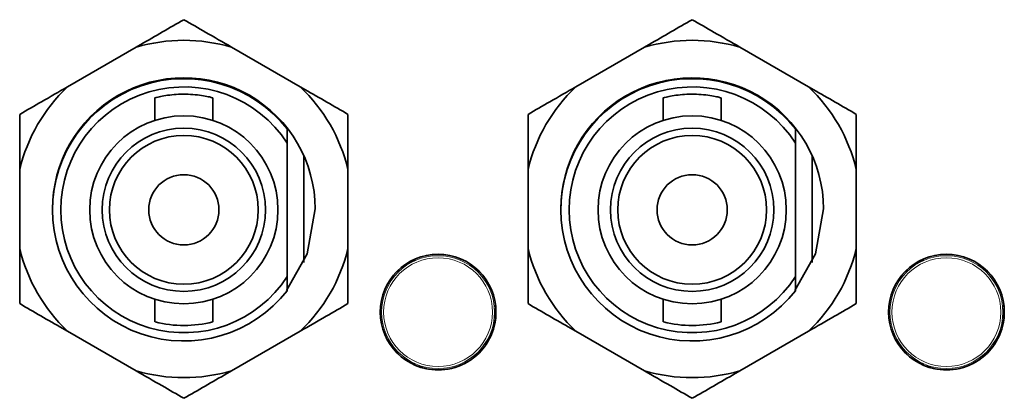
# Model space of a CAD drawing. Header units: millimetres. Extents: x 0 to 1118, y 0 to 864.
# Tile 144 of 200: x 876.63 to 884.56, y 305.87 to 308.93. Entities that reach past the tile are written whole.
import ezdxf

# ---------------------------------------------------------------- set-up
doc = ezdxf.new("R2010")
doc.units = ezdxf.units.MM

msp = doc.modelspace()

# ---------------------------------------------------------------- linework, layer by layer
at = {"color": 7, "linetype": 'Continuous', "lineweight": 35}
for p, q in [((877.5633, 308.7042), (877.0102, 308.3849)), ((878.8862, 308.3849), (878.3331, 308.7042)), ((881.6599, 308.7042), (881.1069, 308.3849)), ((882.9828, 308.3849), (882.4298, 308.7042)), ((877.7149, 308.2967), (877.7149, 308.1137)), ((878.1815, 308.1137), (878.1815, 308.2959)), ((881.8115, 308.2967), (881.8115, 308.1137)), ((882.2782, 308.1137), (882.2782, 308.2959)), ((878.7815, 307.9297), (878.7815, 308.0446)), ((882.8782, 307.9297), (882.8782, 308.0446)), ((878.7815, 306.8546), (878.7815, 307.9297)), ((882.8782, 306.8546), (882.8782, 307.9297)), ((878.9149, 306.968), (878.9149, 307.8297)), ((883.0115, 306.968), (883.0115, 307.8297)), ((876.6253, 307.7182), (876.6253, 307.0795)), ((879.2711, 307.0795), (879.2711, 307.7182)), ((880.7219, 307.7182), (880.7219, 307.0795)), ((883.3678, 307.0795), (883.3678, 307.7182)), ((878.7815, 306.7398), (878.7815, 306.8546)), ((882.8782, 306.7398), (882.8782, 306.8546)), ((877.7149, 306.6706), (877.7149, 306.4877)), ((878.1815, 306.4885), (878.1815, 306.6706)), ((881.8115, 306.6706), (881.8115, 306.4877)), ((882.2782, 306.4885), (882.2782, 306.6706)), ((877.0102, 306.4128), (877.5633, 306.0935)), ((878.3331, 306.0935), (878.8862, 306.4128)), ((881.1069, 306.4128), (881.6599, 306.0935)), ((882.4298, 306.0935), (882.9828, 306.4128))]:
    msp.add_line(p, q, dxfattribs=at)
at = {"color": 7, "linetype": 'Continuous', "lineweight": 18}
for p, q in [((879.7154, 306.939), (879.7156, 306.9387)), ((879.7424, 306.9579), (879.7442, 306.9521)), ((879.7898, 306.9785), (879.7856, 306.9829)), ((879.8157, 306.9965), (879.8156, 306.9968)), ((883.8121, 306.939), (883.8123, 306.9387)), ((883.8391, 306.9579), (883.8408, 306.9521)), ((883.8865, 306.9785), (883.8823, 306.9829)), ((883.9123, 306.9965), (883.9122, 306.9968)), ((880.4598, 306.6246), (880.4601, 306.6247)), ((884.5565, 306.6246), (884.5568, 306.6247)), ((880.463, 306.5918), (880.4571, 306.5932)), ((880.4571, 306.5405), (880.463, 306.5419)), ((884.5597, 306.5918), (884.5537, 306.5932)), ((884.5537, 306.5405), (884.5597, 306.5419)), ((880.4598, 306.5091), (880.4601, 306.509)), ((884.5565, 306.5091), (884.5568, 306.509)), ((879.7154, 306.1947), (879.7156, 306.195)), ((879.7442, 306.1816), (879.7424, 306.1758)), ((879.7856, 306.1508), (879.7898, 306.1552)), ((879.8156, 306.1369), (879.8157, 306.1372)), ((883.8121, 306.1947), (883.8123, 306.195)), ((883.8408, 306.1816), (883.8391, 306.1758)), ((883.8823, 306.1508), (883.8865, 306.1552)), ((883.9122, 306.1369), (883.9123, 306.1372))]:
    msp.add_line(p, q, dxfattribs=at)
at = {"color": 7, "linetype": 'Continuous', "lineweight": 35, "flags": 128}
for points in [[(878.7768, 306.7405), (878.9427, 307.0369), (879.0065, 307.3989)], [(882.8735, 306.7405), (883.0394, 307.0369), (883.1032, 307.3989)]]:
    msp.add_lwpolyline(points, dxfattribs=at)
at = {"color": 7, "linetype": 'Continuous', "lineweight": 18, "flags": 128}
for points in [[(879.7178, 306.9408), (879.7174, 306.9404), (879.7156, 306.9387)], [(879.8157, 306.9965), (879.8133, 306.9957), (879.8128, 306.9956)], [(883.8145, 306.9408), (883.8141, 306.9404), (883.8123, 306.9387)], [(883.9123, 306.9965), (883.91, 306.9957), (883.9095, 306.9956)], [(880.4598, 306.6246), (880.4603, 306.6222), (880.4605, 306.6217)], [(884.5565, 306.6246), (884.557, 306.6222), (884.5571, 306.6217)], [(880.4598, 306.5091), (880.4603, 306.5115), (880.4605, 306.512)], [(884.5565, 306.5091), (884.557, 306.5115), (884.5571, 306.512)], [(879.7178, 306.1929), (879.7174, 306.1933), (879.7156, 306.195)], [(879.8128, 306.1381), (879.8133, 306.138), (879.8157, 306.1372)], [(883.8145, 306.1929), (883.8141, 306.1933), (883.8123, 306.195)], [(883.9095, 306.1381), (883.91, 306.138), (883.9123, 306.1372)]]:
    msp.add_lwpolyline(points, dxfattribs=at)
at = {"color": 7, "linetype": 'Continuous', "lineweight": 35}
for centre, radius in [((877.9482, 307.3922), 0.7583), ((882.0449, 307.3922), 0.7583), ((877.9482, 307.3922), 0.6583), ((882.0449, 307.3922), 0.6583), ((877.9482, 307.3922), 0.6), ((882.0449, 307.3922), 0.6), ((877.9482, 307.3922), 0.2833), ((882.0449, 307.3922), 0.2833), ((879.997, 306.5669), 0.4667), ((884.0937, 306.5669), 0.4667)]:
    msp.add_circle(centre, radius, dxfattribs=at)
at = {"color": 7, "linetype": 'Continuous', "lineweight": 18}
for centre, radius in [((879.997, 306.5669), 0.4553), ((884.0937, 306.5669), 0.4553), ((879.997, 306.5669), 0.4387), ((884.0937, 306.5669), 0.4387)]:
    msp.add_circle(centre, radius, dxfattribs=at)
at = {"color": 7, "linetype": 'Continuous', "lineweight": 35}
for centre, radius, start, end in [((877.9482, 307.3989), 1.3609, 73.56967, 106.43033), ((882.0449, 307.3989), 1.3609, 73.56967, 106.43033), ((877.9482, 307.3989), 1.0583, 0, 180.18052), ((877.9482, 307.3922), 1.0583, 38.05666, 321.94334), ((882.0449, 307.3989), 1.0583, 0, 180.60971), ((882.0449, 307.3922), 1.0583, 38.05666, 321.94334), ((877.9482, 307.3989), 1.3609, 133.56967, 166.43033), ((877.9482, 307.3922), 0.9917, 32.82437, 327.17563), ((877.9482, 307.3989), 1.3609, 13.56967, 46.43033), ((882.0449, 307.3989), 1.3609, 133.56967, 166.43033), ((882.0449, 307.3922), 0.9917, 32.82437, 327.17563), ((882.0449, 307.3989), 1.3609, 13.56967, 46.43033), ((877.9482, 307.3989), 1.3609, 193.56967, 226.43033), ((877.9482, 307.3989), 1.3609, 313.56967, 346.43033), ((882.0449, 307.3989), 1.3609, 193.56967, 226.43033), ((882.0449, 307.3989), 1.3609, 313.56967, 346.43033), ((877.9482, 307.3922), 0.9333, 255.71877, 284.47769), ((879.997, 306.5669), 0.4664, 247.117, 352.883), ((882.0449, 307.3922), 0.9333, 255.71877, 284.47769), ((884.0937, 306.5669), 0.4664, 247.117, 352.883), ((877.9482, 307.3989), 1.3609, 253.56967, 286.43033), ((882.0449, 307.3989), 1.3609, 253.56967, 286.43033)]:
    msp.add_arc(centre, radius, start, end, dxfattribs=at)
at = {"color": 7, "linetype": 'Continuous', "lineweight": 18}
for centre, radius, start, end in [((879.997, 306.5669), 0.4664, 7.117, 112.883), ((884.0937, 306.5669), 0.4664, 7.117, 112.883), ((879.997, 306.5669), 0.4664, 127.117, 232.883), ((879.1753, 305.4432), 1.5901, 69.82738, 70.13502), ((879.7137, 306.9492), 0.0167, 306.55189, 2.05512), ((879.7474, 306.9541), 0.00381, 212.09459, 250.85183), ((879.7865, 306.9767), 0.00381, 349.14817, 27.90541), ((879.8076, 307.0034), 0.0167, 237.94507, 293.44795), ((884.0937, 306.5669), 0.4664, 127.117, 232.883), ((883.2719, 305.4432), 1.5901, 69.82738, 70.13502), ((883.8104, 306.9492), 0.0167, 306.55189, 2.05506), ((883.844, 306.9541), 0.00381, 212.09459, 250.85183), ((883.8831, 306.9767), 0.00381, 349.14817, 27.90541), ((883.9042, 307.0034), 0.0167, 237.94497, 293.44795), ((879.4348, 307.8403), 1.5901, 309.82738, 310.13502), ((880.4698, 306.621), 0.0167, 186.55205, 242.05493), ((883.5315, 307.8403), 1.5901, 309.82738, 310.13502), ((884.5665, 306.621), 0.0167, 186.55205, 242.05496), ((880.4572, 306.5894), 0.00381, 92.09459, 130.85183), ((880.4572, 306.5443), 0.00381, 229.14817, 267.90541), ((884.5539, 306.5894), 0.00381, 92.09459, 130.85183), ((884.5539, 306.5443), 0.00381, 229.14817, 267.90541), ((880.4698, 306.5127), 0.0167, 117.94506, 173.44795), ((884.5665, 306.5127), 0.0167, 117.94503, 173.44795), ((879.1731, 307.6964), 1.5964, 289.86559, 290.17202), ((879.7137, 306.1845), 0.0167, 357.94488, 53.44811), ((879.7865, 306.157), 0.00381, 332.09459, 10.85183), ((879.8076, 306.1303), 0.0167, 66.55189, 122.05503), ((883.2698, 307.6964), 1.5964, 289.86559, 290.17202), ((883.8104, 306.1845), 0.0167, 357.94486, 53.44811), ((883.8831, 306.157), 0.00381, 332.09459, 10.85183), ((883.9042, 306.1303), 0.0167, 66.55189, 122.05518)]:
    msp.add_arc(centre, radius, start, end, dxfattribs=at)
for centre, major_axis, start_param, end_param in [((879.9975, 306.5661), (-0.2308, 0.3998), 6.225992, 6.340379), ((884.0941, 306.5661), (-0.2308, 0.3998), 6.225992, 6.340379), ((879.9962, 306.5669), (0.4617, 0), 6.225992, 6.340379), ((884.0928, 306.5669), (0.4617, 0), 6.225992, 6.340379), ((879.9975, 306.5676), (0.2308, 0.3998), 3.084399, 3.198786), ((884.0941, 306.5676), (0.2308, 0.3998), 3.084399, 3.198786)]:
    msp.add_ellipse(centre, major_axis=major_axis, ratio=0.999578, start_param=start_param, end_param=end_param, dxfattribs=at)
at = {"color": 7, "linetype": 'Continuous', "lineweight": 35}
for points, knots in [([(877.9482, 308.9264), (877.8347, 308.8609), (877.7092, 308.7885), (877.5759, 308.7115), (877.5633, 308.7042)], [0, 0, 0, 0, 0.9047882, 1, 1, 1, 1]), ([(878.3331, 308.7042), (878.263, 308.7447), (878.1306, 308.8211), (878.0066, 308.8927), (877.9482, 308.9264)], [0, 0, 0, 0, 0.5292577, 1, 1, 1, 1]), ([(882.0449, 308.9264), (881.9314, 308.8609), (881.8059, 308.7885), (881.6726, 308.7115), (881.6599, 308.7042)], [0, 0, 0, 0, 0.9047882, 1, 1, 1, 1]), ([(882.4298, 308.7042), (882.3597, 308.7447), (882.2273, 308.8211), (882.1032, 308.8927), (882.0449, 308.9264)], [0, 0, 0, 0, 0.5292577, 1, 1, 1, 1]), ([(877.0102, 308.3849), (876.9401, 308.3444), (876.8077, 308.2679), (876.6837, 308.1963), (876.6253, 308.1626)], [0, 0, 0, 0, 0.529258, 1, 1, 1, 1]), ([(879.2711, 308.1626), (879.1576, 308.2282), (879.0322, 308.3006), (878.8989, 308.3776), (878.8862, 308.3849)], [0, 0, 0, 0, 0.9047882, 1, 1, 1, 1]), ([(881.1069, 308.3849), (881.0368, 308.3444), (880.9043, 308.2679), (880.7803, 308.1963), (880.7219, 308.1626)], [0, 0, 0, 0, 0.529258, 1, 1, 1, 1]), ([(883.3678, 308.1626), (883.2543, 308.2282), (883.1288, 308.3006), (882.9955, 308.3776), (882.9828, 308.3849)], [0, 0, 0, 0, 0.9047882, 1, 1, 1, 1]), ([(878.1815, 308.2959), (878.179, 308.2965), (878.174, 308.2979), (878.1352, 308.307), (878.0774, 308.3173), (878.004, 308.325), (877.9247, 308.3263), (877.8493, 308.3212), (877.7842, 308.3116), (877.7378, 308.3018), (877.7145, 308.2958), (877.7172, 308.2965), (877.718, 308.2967)], [0, 0, 0, 0, 0.105087, 0.210094, 0.317186, 0.425742, 0.532081, 0.636081, 0.741046, 0.848846, 0.957133, 1, 1, 1, 1]), ([(882.2782, 308.2959), (882.2757, 308.2965), (882.2707, 308.2979), (882.2319, 308.307), (882.1741, 308.3173), (882.1006, 308.325), (882.0214, 308.3263), (881.9459, 308.3212), (881.8808, 308.3116), (881.8345, 308.3018), (881.8112, 308.2958), (881.8139, 308.2965), (881.8146, 308.2967)], [0, 0, 0, 0, 0.105087, 0.210094, 0.317186, 0.425742, 0.532081, 0.636081, 0.741046, 0.848846, 0.957133, 1, 1, 1, 1]), ([(876.6253, 308.1626), (876.6253, 308.1395), (876.6253, 307.9974), (876.6253, 307.8454), (876.6253, 307.7182)], [0, 0, 0, 0, 0.16266, 1, 1, 1, 1]), ([(879.2711, 307.7182), (879.2711, 307.7337), (879.2711, 307.8876), (879.2711, 308.0325), (879.2711, 308.1626)], [0, 0, 0, 0, 0.101181, 1, 1, 1, 1]), ([(880.7219, 308.1626), (880.7219, 308.1395), (880.7219, 307.9974), (880.7219, 307.8454), (880.7219, 307.7182)], [0, 0, 0, 0, 0.16266, 1, 1, 1, 1]), ([(883.3678, 307.7182), (883.3678, 307.7337), (883.3678, 307.8876), (883.3678, 308.0325), (883.3678, 308.1626)], [0, 0, 0, 0, 0.101181, 1, 1, 1, 1]), ([(876.6253, 307.0795), (876.6253, 307.064), (876.6253, 306.9101), (876.6253, 306.7652), (876.6253, 306.6351)], [0, 0, 0, 0, 0.101181, 1, 1, 1, 1]), ([(879.2711, 306.6351), (879.2711, 306.6582), (879.2711, 306.8003), (879.2711, 306.9523), (879.2711, 307.0795)], [0, 0, 0, 0, 0.16266, 1, 1, 1, 1]), ([(880.7219, 307.0795), (880.7219, 307.064), (880.7219, 306.9101), (880.7219, 306.7652), (880.7219, 306.6351)], [0, 0, 0, 0, 0.101181, 1, 1, 1, 1]), ([(883.3678, 306.6351), (883.3678, 306.6582), (883.3678, 306.8003), (883.3678, 306.9523), (883.3678, 307.0795)], [0, 0, 0, 0, 0.16266, 1, 1, 1, 1]), ([(876.6253, 306.6351), (876.7388, 306.5695), (876.8642, 306.4971), (876.9975, 306.4202), (877.0102, 306.4128)], [0, 0, 0, 0, 0.9047882, 1, 1, 1, 1]), ([(878.8862, 306.4128), (878.9563, 306.4533), (879.0887, 306.5298), (879.2127, 306.6014), (879.2711, 306.6351)], [0, 0, 0, 0, 0.529258, 1, 1, 1, 1]), ([(880.7219, 306.6351), (880.8354, 306.5695), (880.9609, 306.4971), (881.0942, 306.4202), (881.1069, 306.4128)], [0, 0, 0, 0, 0.9047882, 1, 1, 1, 1]), ([(882.9828, 306.4128), (883.0529, 306.4533), (883.1854, 306.5298), (883.3094, 306.6014), (883.3678, 306.6351)], [0, 0, 0, 0, 0.529258, 1, 1, 1, 1]), ([(877.5633, 306.0935), (877.6334, 306.053), (877.7658, 305.9766), (877.8898, 305.905), (877.9482, 305.8713)], [0, 0, 0, 0, 0.529258, 1, 1, 1, 1]), ([(877.9482, 305.8713), (878.0617, 305.9368), (878.1871, 306.0092), (878.3204, 306.0862), (878.3331, 306.0935)], [0, 0, 0, 0, 0.904788, 1, 1, 1, 1]), ([(881.6599, 306.0935), (881.73, 306.053), (881.8625, 305.9766), (881.9865, 305.905), (882.0449, 305.8713)], [0, 0, 0, 0, 0.529258, 1, 1, 1, 1]), ([(882.0449, 305.8713), (882.1584, 305.9368), (882.2838, 306.0092), (882.4171, 306.0862), (882.4298, 306.0935)], [0, 0, 0, 0, 0.904788, 1, 1, 1, 1])]:
    msp.add_open_spline(points, degree=3, knots=knots, dxfattribs=at)
at = {"color": 7, "linetype": 'Continuous', "lineweight": 18}
for points, knots in [([(879.7461, 306.9505), (879.7443, 306.9493), (879.7407, 306.9469), (879.7355, 306.9434), (879.7303, 306.9399), (879.7251, 306.9364), (879.7238, 306.9358), (879.7236, 306.9358), (879.7236, 306.9358)], [0, 0, 0, 0, 0.106203, 0.213089, 0.349307, 0.572631, 0.997278, 1, 1, 1, 1]), ([(879.7958, 306.9916), (879.7969, 306.9901), (879.7983, 306.988), (879.7978, 306.9845), (879.7965, 306.9825), (879.7946, 306.9809), (879.7934, 306.9801), (879.7921, 306.9794), (879.7908, 306.9788), (879.7901, 306.9786), (879.7898, 306.9785)], [0, 0, 0, 0, 0.481674, 0.669596, 0.834049, 0.880384, 0.911463, 0.948744, 0.981439, 1, 1, 1, 1]), ([(879.8142, 306.9881), (879.8138, 306.9878), (879.8131, 306.9873), (879.808, 306.9847), (879.803, 306.9823), (879.7971, 306.9794), (879.7929, 306.9773), (879.7907, 306.9762), (879.7902, 306.976)], [0, 0, 0, 0, 0.418026, 0.594815, 0.771695, 0.873161, 0.974276, 1, 1, 1, 1]), ([(883.8428, 306.9505), (883.841, 306.9493), (883.8374, 306.9469), (883.8321, 306.9434), (883.8269, 306.9399), (883.8217, 306.9364), (883.8205, 306.9358), (883.8203, 306.9358), (883.8203, 306.9358)], [0, 0, 0, 0, 0.106203, 0.213089, 0.349307, 0.572631, 0.997278, 1, 1, 1, 1]), ([(883.8924, 306.9916), (883.8935, 306.9901), (883.895, 306.988), (883.8945, 306.9845), (883.8932, 306.9825), (883.8912, 306.9809), (883.89, 306.9801), (883.8887, 306.9794), (883.8875, 306.9788), (883.8868, 306.9786), (883.8865, 306.9785)], [0, 0, 0, 0, 0.481674, 0.669596, 0.834049, 0.880384, 0.911463, 0.948744, 0.981439, 1, 1, 1, 1]), ([(883.9109, 306.9881), (883.9104, 306.9878), (883.9098, 306.9873), (883.9047, 306.9847), (883.8997, 306.9823), (883.8938, 306.9794), (883.8896, 306.9773), (883.8873, 306.9762), (883.8869, 306.976)], [0, 0, 0, 0, 0.418026, 0.594815, 0.771695, 0.873161, 0.974276, 1, 1, 1, 1]), ([(880.4533, 306.5146), (880.4532, 306.5151), (880.4531, 306.5159), (880.4534, 306.5216), (880.4538, 306.5271), (880.4543, 306.5337), (880.4546, 306.5383), (880.4547, 306.5409), (880.4547, 306.5414)], [0, 0, 0, 0, 0.4180259, 0.5948154, 0.7716952, 0.8731613, 0.9742761, 1, 1, 1, 1]), ([(880.4547, 306.5414), (880.4552, 306.5525), (880.4558, 306.5695), (880.455, 306.5865), (880.4547, 306.5923)], [0, 0, 0, 0, 0.655623, 1, 1, 1, 1]), ([(884.5499, 306.5146), (884.5499, 306.5151), (884.5497, 306.5159), (884.5501, 306.5216), (884.5505, 306.5271), (884.5509, 306.5337), (884.5512, 306.5383), (884.5514, 306.5409), (884.5514, 306.5414)], [0, 0, 0, 0, 0.4180259, 0.5948154, 0.7716952, 0.8731613, 0.9742761, 1, 1, 1, 1]), ([(884.5514, 306.5414), (884.5518, 306.5525), (884.5525, 306.5695), (884.5517, 306.5865), (884.5514, 306.5923)], [0, 0, 0, 0, 0.655623, 1, 1, 1, 1]), ([(879.7298, 306.1802), (879.7306, 306.1819), (879.7316, 306.1842), (879.7349, 306.1855), (879.7374, 306.1854), (879.7397, 306.1845), (879.741, 306.1839), (879.7422, 306.1831), (879.7434, 306.1823), (879.7439, 306.1818), (879.7442, 306.1816)], [0, 0, 0, 0, 0.481674, 0.669596, 0.834049, 0.880384, 0.911463, 0.948744, 0.981439, 1, 1, 1, 1]), ([(879.7461, 306.1832), (879.7556, 306.1773), (879.77, 306.1682), (879.785, 306.1604), (879.7902, 306.1577)], [0, 0, 0, 0, 0.655623, 1, 1, 1, 1]), ([(879.7902, 306.1577), (879.7922, 306.1568), (879.796, 306.1548), (879.8017, 306.1521), (879.8073, 306.1493), (879.8129, 306.1465), (879.8142, 306.1458), (879.8142, 306.1456), (879.8142, 306.1456)], [0, 0, 0, 0, 0.106203, 0.213089, 0.349307, 0.572631, 0.997278, 1, 1, 1, 1]), ([(883.8265, 306.1802), (883.8272, 306.1819), (883.8283, 306.1842), (883.8316, 306.1855), (883.834, 306.1854), (883.8364, 306.1845), (883.8376, 306.1839), (883.8389, 306.1831), (883.84, 306.1823), (883.8406, 306.1818), (883.8408, 306.1816)], [0, 0, 0, 0, 0.481674, 0.669596, 0.834049, 0.880384, 0.911463, 0.948744, 0.981439, 1, 1, 1, 1]), ([(883.8428, 306.1832), (883.8522, 306.1773), (883.8666, 306.1682), (883.8817, 306.1604), (883.8869, 306.1577)], [0, 0, 0, 0, 0.655623, 1, 1, 1, 1]), ([(883.8869, 306.1577), (883.8888, 306.1568), (883.8927, 306.1548), (883.8984, 306.1521), (883.904, 306.1493), (883.9096, 306.1465), (883.9108, 306.1458), (883.9109, 306.1456), (883.9109, 306.1456)], [0, 0, 0, 0, 0.106203, 0.213089, 0.349307, 0.572631, 0.997278, 1, 1, 1, 1])]:
    msp.add_open_spline(points, degree=3, knots=knots, dxfattribs=at)

doc.saveas('drawing.dxf')
